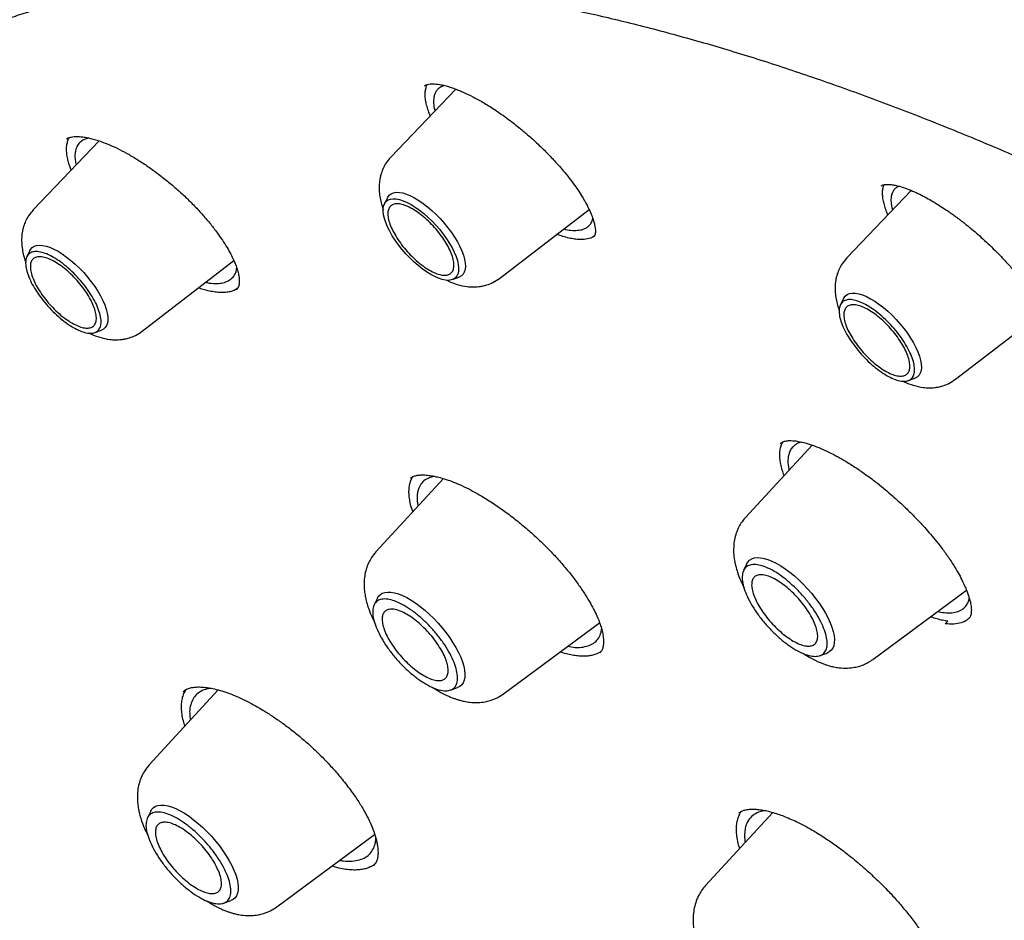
# Model space of a CAD drawing. Header units: millimetres. Extents: x 8 to 771, y 12 to 1627.
# Tile 27 of 93: x 541 to 557, y 636 to 650. Entities that reach past the tile are written whole.
import ezdxf

# ---------------------------------------------------------------- set-up
doc = ezdxf.new("R2010")
doc.units = ezdxf.units.MM

msp = doc.modelspace()

# ---------------------------------------------------------------- linework, layer by layer
at = {"color": 7, "linetype": 'Continuous', "lineweight": 30}
for p, q in [((547.582, 648.756), (547.587, 648.759)), ((548.067, 648.707), (547.059, 647.653)), ((542.03, 647.934), (542.055, 647.949)), ((542.375, 647.948), (542.315, 647.931)), ((542.535, 647.903), (541.512, 646.833)), ((555.133, 647.135), (554.132, 646.088)), ((547.007, 647.023), (546.96, 646.927)), ((548.746, 645.772), (550.135, 646.839)), ((541.46, 646.203), (541.413, 646.107)), ((543.2, 644.952), (544.624, 646.047)), ((548.015, 645.752), (548.115, 645.788)), ((544.685, 645.621), (544.629, 645.585)), ((554.08, 645.458), (554.033, 645.362)), ((555.82, 644.208), (557.168, 645.244)), ((542.467, 644.932), (542.568, 644.969)), ((555.087, 644.187), (555.188, 644.224)), ((553.103, 643.211), (553.115, 643.223)), ((553.593, 643.187), (552.561, 642.065)), ((547.874, 642.667), (546.828, 641.531)), ((547.363, 642.676), (547.401, 642.699)), ((547.735, 642.703), (547.654, 642.681)), ((552.583, 641.349), (552.532, 641.244)), ((554.537, 639.863), (555.99, 640.935)), ((546.851, 640.815), (546.799, 640.71)), ((555.545, 640.607), (555.617, 640.592)), ((548.805, 639.329), (550.298, 640.431)), ((555.7, 640.455), (555.658, 640.417)), ((550.317, 639.982), (550.253, 639.948)), ((553.718, 639.922), (553.828, 639.962)), ((543.857, 639.35), (543.886, 639.397)), ((547.986, 639.388), (548.095, 639.428)), ((544.382, 639.39), (543.311, 638.227)), ((543.842, 639.366), (543.85, 639.371)), ((543.334, 637.511), (543.282, 637.406)), ((552.984, 637.489), (551.943, 636.358)), ((552.46, 637.483), (552.514, 637.515)), ((552.865, 637.519), (552.764, 637.494)), ((545.288, 636.025), (546.808, 637.147)), ((546.791, 636.67), (546.789, 636.668)), ((546.831, 636.718), (546.792, 636.667)), ((544.469, 636.084), (544.578, 636.124))]:
    msp.add_line(p, q, dxfattribs=at)
at = {"color": 7, "linetype": 'Continuous', "lineweight": 30, "flags": 128}
for points in [[(547.007, 647.023), (547.012, 647.032), (547.035, 647.062), (547.064, 647.085), (547.101, 647.1), (547.143, 647.106), (547.191, 647.105), (547.244, 647.096), (547.301, 647.078), (547.362, 647.053), (547.426, 647.021), (547.492, 646.981), (547.559, 646.935), (547.627, 646.883), (547.694, 646.826), (547.761, 646.764), (547.825, 646.698), (547.887, 646.629), (547.945, 646.557), (547.999, 646.484), (548.048, 646.411), (548.092, 646.338), (548.13, 646.267), (548.161, 646.197), (548.186, 646.131), (548.203, 646.068), (548.213, 646.01), (548.216, 645.957), (548.211, 645.91), (548.199, 645.869), (548.18, 645.835), (548.153, 645.809), (548.12, 645.79), (548.115, 645.788)], [(547.677, 645.832), (547.612, 645.872), (547.547, 645.918), (547.481, 645.97), (547.416, 646.027), (547.352, 646.089), (547.291, 646.154), (547.232, 646.222), (547.177, 646.291), (547.127, 646.362), (547.081, 646.433), (547.041, 646.503), (547.008, 646.572), (546.98, 646.638), (546.96, 646.701), (546.946, 646.759), (546.94, 646.813), (546.942, 646.861), (546.95, 646.904), (546.966, 646.939), (546.989, 646.967), (547.019, 646.988), (547.055, 647.002), (547.096, 647.007), (547.144, 647.004), (547.196, 646.994), (547.252, 646.975), (547.312, 646.949), (547.374, 646.916), (547.439, 646.876), (547.504, 646.83), (547.57, 646.778), (547.635, 646.721), (547.698, 646.659), (547.76, 646.594), (547.819, 646.527), (547.873, 646.457), (547.924, 646.386), (547.97, 646.315), (548.009, 646.245), (548.043, 646.176), (548.071, 646.11), (548.091, 646.048), (548.104, 645.989), (548.111, 645.935), (548.109, 645.887), (548.101, 645.845), (548.085, 645.809), (548.062, 645.781), (548.032, 645.76), (547.996, 645.747), (547.954, 645.741), (547.907, 645.744), (547.855, 645.754), (547.799, 645.773), (547.739, 645.799), (547.677, 645.832)], [(541.46, 646.203), (541.47, 646.221), (541.495, 646.249), (541.526, 646.27), (541.564, 646.282), (541.608, 646.287), (541.657, 646.284), (541.711, 646.272), (541.769, 646.253), (541.831, 646.226), (541.896, 646.192)], [(541.896, 646.192), (541.962, 646.15), (542.029, 646.103), (542.097, 646.049), (542.164, 645.991), (542.23, 645.928), (542.294, 645.861), (542.355, 645.791), (542.412, 645.719), (542.465, 645.646), (542.513, 645.573), (542.555, 645.501), (542.591, 645.429), (542.621, 645.361), (542.644, 645.295), (542.66, 645.233), (542.668, 645.176), (542.669, 645.125), (542.662, 645.079), (542.648, 645.04), (542.627, 645.008), (542.599, 644.984), (542.568, 644.969)], [(554.08, 645.458), (554.085, 645.468), (554.108, 645.498), (554.138, 645.52), (554.174, 645.535), (554.216, 645.542), (554.264, 645.54), (554.317, 645.531), (554.375, 645.514), (554.436, 645.488), (554.499, 645.456), (554.565, 645.416), (554.632, 645.37), (554.7, 645.318), (554.768, 645.261), (554.834, 645.199), (554.898, 645.133), (554.96, 645.064), (555.018, 644.993), (555.072, 644.92), (555.121, 644.847), (555.165, 644.774), (555.203, 644.702), (555.234, 644.633), (555.259, 644.566), (555.276, 644.503), (555.287, 644.445), (555.289, 644.392), (555.285, 644.345), (555.273, 644.304), (555.253, 644.271), (555.227, 644.244), (555.194, 644.226), (555.188, 644.224)], [(552.583, 641.349), (552.597, 641.373), (552.624, 641.402), (552.657, 641.423), (552.697, 641.437), (552.742, 641.443), (552.793, 641.44), (552.848, 641.43), (552.908, 641.413), (552.972, 641.387), (553.038, 641.355), (553.107, 641.315), (553.177, 641.269), (553.248, 641.216), (553.319, 641.159), (553.389, 641.096), (553.458, 641.029), (553.525, 640.959), (553.589, 640.885), (553.649, 640.81), (553.705, 640.734), (553.756, 640.657), (553.802, 640.58), (553.841, 640.505), (553.875, 640.432), (553.902, 640.361), (553.922, 640.295), (553.935, 640.232), (553.941, 640.174), (553.939, 640.122), (553.931, 640.076), (553.915, 640.037), (553.891, 640.004), (553.861, 639.979), (553.828, 639.962)], [(546.851, 640.815), (546.865, 640.839), (546.891, 640.867), (546.925, 640.889), (546.964, 640.903), (547.01, 640.908), (547.06, 640.906), (547.116, 640.896), (547.176, 640.879), (547.239, 640.853), (547.306, 640.821), (547.374, 640.781), (547.445, 640.735), (547.516, 640.682), (547.587, 640.625), (547.657, 640.562), (547.726, 640.495), (547.792, 640.424), (547.856, 640.351), (547.916, 640.276), (547.972, 640.199), (548.023, 640.122), (548.069, 640.046), (548.109, 639.971), (548.143, 639.898), (548.17, 639.827), (548.19, 639.76), (548.203, 639.698), (548.209, 639.64), (548.207, 639.588), (548.198, 639.542), (548.182, 639.502), (548.159, 639.47), (548.129, 639.445), (548.095, 639.428)], [(543.334, 637.511), (543.348, 637.535), (543.374, 637.563), (543.408, 637.585), (543.447, 637.599), (543.493, 637.604), (543.543, 637.602), (543.599, 637.592), (543.659, 637.575), (543.722, 637.549), (543.789, 637.517), (543.857, 637.477), (543.928, 637.431), (543.999, 637.378), (544.07, 637.321), (544.14, 637.258), (544.209, 637.191), (544.275, 637.12), (544.339, 637.047), (544.399, 636.972), (544.455, 636.895), (544.506, 636.819), (544.552, 636.742), (544.592, 636.667), (544.626, 636.594), (544.653, 636.523), (544.673, 636.456), (544.686, 636.394), (544.692, 636.336), (544.69, 636.284), (544.681, 636.238), (544.665, 636.198), (544.642, 636.166), (544.612, 636.141), (544.578, 636.124)]]:
    msp.add_lwpolyline(points, dxfattribs=at)
at = {"color": 7, "linetype": 'Continuous', "lineweight": 30}
for points, knots in [([(538.516, 648.372), (538.517, 648.373), (538.588, 648.432), (538.735, 648.543), (538.955, 648.703), (539.181, 648.855), (539.414, 649.001), (539.652, 649.14), (539.896, 649.272), (540.145, 649.398), (540.4, 649.516), (540.661, 649.627), (540.927, 649.732), (541.199, 649.829), (541.476, 649.919), (541.758, 650.003), (542.046, 650.079), (542.339, 650.149), (542.637, 650.212), (542.94, 650.267), (543.249, 650.316), (543.562, 650.357), (543.881, 650.392), (544.205, 650.42), (544.533, 650.44), (544.867, 650.454), (545.205, 650.46), (545.548, 650.46), (545.896, 650.453), (546.249, 650.438), (546.606, 650.417), (546.968, 650.388), (547.335, 650.353), (547.706, 650.31), (548.081, 650.261), (548.461, 650.204), (548.845, 650.141), (549.233, 650.07), (549.625, 649.993), (550.022, 649.908), (550.422, 649.817), (550.827, 649.718), (551.235, 649.613), (551.647, 649.501), (552.063, 649.382), (552.483, 649.256), (552.906, 649.123), (553.333, 648.983), (553.763, 648.836), (554.196, 648.683), (554.633, 648.522), (555.073, 648.355), (555.516, 648.182), (555.963, 648.001), (556.412, 647.814), (556.864, 647.62), (557.319, 647.42), (557.776, 647.213), (558.237, 646.999), (558.7, 646.779), (559.165, 646.552), (559.633, 646.319), (560.103, 646.08), (560.576, 645.834), (561.05, 645.582), (561.527, 645.323), (562.005, 645.059), (562.486, 644.788), (562.968, 644.511), (563.453, 644.228), (563.938, 643.938), (564.426, 643.643), (564.915, 643.342), (565.405, 643.035), (565.896, 642.722), (566.389, 642.404), (566.883, 642.079), (567.378, 641.749), (567.874, 641.414), (568.371, 641.072), (568.868, 640.726), (569.367, 640.373), (569.866, 640.016), (570.365, 639.653), (570.865, 639.285), (571.365, 638.911), (571.866, 638.533), (572.366, 638.149), (572.867, 637.76), (573.368, 637.367), (573.869, 636.969), (574.369, 636.565), (574.87, 636.157), (575.369, 635.745), (575.869, 635.328), (576.368, 634.906), (576.866, 634.48), (577.364, 634.049), (577.861, 633.615), (578.357, 633.176), (578.852, 632.732), (579.346, 632.285), (579.839, 631.834), (580.33, 631.379), (580.821, 630.92), (581.31, 630.457), (581.797, 629.991), (582.283, 629.521), (582.768, 629.048), (583.25, 628.571), (583.731, 628.091), (584.21, 627.607), (584.687, 627.12), (585.162, 626.631), (585.634, 626.138), (586.105, 625.642), (586.573, 625.144), (587.039, 624.643), (587.502, 624.139), (587.963, 623.632), (588.421, 623.123), (588.877, 622.612), (589.329, 622.098), (589.779, 621.583), (590.226, 621.065), (590.67, 620.545), (591.111, 620.023), (591.548, 619.499), (591.983, 618.973), (592.414, 618.446), (592.841, 617.917), (593.265, 617.387), (593.686, 616.855), (594.103, 616.322), (594.516, 615.788), (594.926, 615.252), (595.331, 614.716), (595.733, 614.178), (596.131, 613.64), (596.525, 613.101), (596.914, 612.562), (597.3, 612.022), (597.681, 611.481), (598.058, 610.94), (598.43, 610.399), (598.798, 609.857), (599.162, 609.316), (599.521, 608.774), (599.875, 608.233), (600.225, 607.692), (600.57, 607.151), (600.91, 606.61), (601.245, 606.07), (601.575, 605.531), (601.901, 604.992), (602.221, 604.454), (602.536, 603.917), (602.846, 603.381), (603.151, 602.845), (603.45, 602.311), (603.745, 601.778), (604.033, 601.247), (604.317, 600.717), (604.595, 600.188), (604.867, 599.661), (605.134, 599.136), (605.396, 598.613), (605.651, 598.091), (605.901, 597.571), (606.145, 597.054), (606.384, 596.538), (606.617, 596.025), (606.843, 595.514), (607.064, 595.006), (607.279, 594.5), (607.488, 593.997), (607.691, 593.496), (607.888, 592.999), (608.079, 592.504), (608.264, 592.012), (608.443, 591.523), (608.615, 591.037), (608.781, 590.554), (608.942, 590.075), (609.095, 589.599), (609.243, 589.127), (609.384, 588.658), (609.519, 588.193), (609.648, 587.731), (609.77, 587.274), (609.886, 586.82), (609.996, 586.37), (610.099, 585.924), (610.195, 585.483), (610.286, 585.045), (610.37, 584.612), (610.447, 584.183), (610.518, 583.759), (610.582, 583.339), (610.64, 582.923), (610.692, 582.513), (610.737, 582.107), (610.775, 581.706), (610.807, 581.309), (610.832, 580.918), (610.851, 580.532), (610.864, 580.15), (610.87, 579.774), (610.869, 579.403), (610.862, 579.037), (610.849, 578.677), (610.829, 578.322), (610.803, 577.972), (610.77, 577.628), (610.73, 577.29), (610.685, 576.956), (610.632, 576.629), (610.574, 576.307), (610.509, 575.991), (610.438, 575.681), (610.36, 575.377), (610.276, 575.078), (610.185, 574.785), (610.088, 574.499), (609.985, 574.218), (609.876, 573.943), (609.76, 573.674), (609.638, 573.412), (609.509, 573.155), (609.374, 572.905), (609.233, 572.661), (609.086, 572.423), (608.932, 572.191), (608.773, 571.966), (608.606, 571.747), (608.434, 571.535), (608.256, 571.329), (608.092, 571.151), (607.985, 571.044), (607.942, 571.001)], [0, 0, 0, 0, 0.000092, 0.004396, 0.008698, 0.012999, 0.017298, 0.021594, 0.025887, 0.030177, 0.034463, 0.038745, 0.043024, 0.047298, 0.051569, 0.055836, 0.060099, 0.064358, 0.068614, 0.072867, 0.077117, 0.081364, 0.085609, 0.089851, 0.094091, 0.09833, 0.102566, 0.106802, 0.111036, 0.115269, 0.119501, 0.123733, 0.127963, 0.132194, 0.136423, 0.140653, 0.144882, 0.149111, 0.153341, 0.15757, 0.161799, 0.166028, 0.170257, 0.174487, 0.178716, 0.182946, 0.187177, 0.191407, 0.195638, 0.199869, 0.2041, 0.208331, 0.212563, 0.216796, 0.221028, 0.225261, 0.229494, 0.233727, 0.237961, 0.242195, 0.24643, 0.250664, 0.254899, 0.259135, 0.26337, 0.267606, 0.271842, 0.276078, 0.280315, 0.284552, 0.288789, 0.293026, 0.297264, 0.301501, 0.305739, 0.309977, 0.314216, 0.318454, 0.322693, 0.326932, 0.331171, 0.33541, 0.33965, 0.343889, 0.348129, 0.352369, 0.356609, 0.360849, 0.365089, 0.36933, 0.37357, 0.377811, 0.382052, 0.386292, 0.390533, 0.394774, 0.399016, 0.403257, 0.407498, 0.41174, 0.415981, 0.420223, 0.424464, 0.428706, 0.432948, 0.437189, 0.441431, 0.445673, 0.449915, 0.454157, 0.458399, 0.462641, 0.466883, 0.471125, 0.475367, 0.479609, 0.483852, 0.488094, 0.492336, 0.496578, 0.50082, 0.505062, 0.509305, 0.513547, 0.517789, 0.522031, 0.526273, 0.530515, 0.534758, 0.539, 0.543242, 0.547484, 0.551726, 0.555968, 0.56021, 0.564451, 0.568693, 0.572935, 0.577177, 0.581418, 0.58566, 0.589902, 0.594143, 0.598384, 0.602626, 0.606867, 0.611108, 0.615349, 0.61959, 0.623831, 0.628071, 0.632312, 0.636552, 0.640793, 0.645033, 0.649273, 0.653513, 0.657753, 0.661993, 0.666232, 0.670472, 0.674711, 0.67895, 0.683189, 0.687427, 0.691666, 0.695904, 0.700142, 0.70438, 0.708618, 0.712855, 0.717093, 0.72133, 0.725567, 0.729803, 0.734039, 0.738275, 0.742511, 0.746746, 0.750982, 0.755217, 0.759451, 0.763685, 0.767919, 0.772153, 0.776386, 0.78062, 0.784852, 0.789085, 0.793317, 0.797548, 0.80178, 0.806011, 0.810242, 0.814472, 0.818703, 0.822933, 0.827162, 0.831392, 0.835621, 0.83985, 0.844079, 0.848307, 0.852536, 0.856765, 0.860994, 0.865222, 0.869451, 0.87368, 0.87791, 0.88214, 0.88637, 0.890602, 0.894834, 0.899067, 0.903301, 0.907536, 0.911773, 0.916012, 0.920253, 0.924495, 0.928741, 0.932988, 0.937239, 0.941493, 0.94575, 0.95001, 0.954274, 0.958542, 0.962814, 0.967089, 0.971369, 0.975653, 0.97994, 0.984231, 0.988525, 0.992822, 0.997121, 1, 1, 1, 1]), ([(547.581, 648.756), (547.585, 648.76), (547.595, 648.768), (547.623, 648.779), (547.666, 648.789), (547.713, 648.788), (547.738, 648.787)], [0, 0, 0, 0, 0.19735, 0.429068, 0.696132, 1, 1, 1, 1]), ([(547.671, 648.293), (547.664, 648.311), (547.643, 648.361), (547.619, 648.436), (547.599, 648.518), (547.59, 648.595), (547.591, 648.665), (547.604, 648.726), (547.616, 648.764), (547.626, 648.778), (547.626, 648.779)], [0, 0, 0, 0, 0.087546, 0.239961, 0.390206, 0.541567, 0.696473, 0.852594, 0.998653, 1, 1, 1, 1]), ([(547.894, 648.762), (547.882, 648.759), (547.841, 648.749), (547.799, 648.718), (547.762, 648.676), (547.74, 648.633), (547.727, 648.585), (547.721, 648.535), (547.723, 648.471), (547.729, 648.417), (547.743, 648.375), (547.745, 648.37)], [0, 0, 0, 0, 0.077879, 0.264577, 0.378265, 0.493183, 0.609344, 0.711159, 0.806992, 0.977231, 1, 1, 1, 1]), ([(547.738, 648.787), (547.763, 648.785), (547.812, 648.78), (547.893, 648.763), (547.972, 648.74), (548.048, 648.714), (548.12, 648.686), (548.212, 648.647), (548.333, 648.589), (548.492, 648.501), (548.643, 648.408), (548.776, 648.317), (548.882, 648.241), (548.976, 648.169), (549.055, 648.105), (549.122, 648.049), (549.187, 647.993), (549.26, 647.929), (549.341, 647.855), (549.42, 647.779), (549.488, 647.71), (549.553, 647.643), (549.621, 647.57), (549.699, 647.483), (549.785, 647.38), (549.869, 647.272), (549.947, 647.163), (550.013, 647.062), (550.077, 646.955), (550.132, 646.849), (550.176, 646.748), (550.205, 646.667), (550.221, 646.604), (550.229, 646.557), (550.232, 646.527), (550.233, 646.508), (550.232, 646.497), (550.232, 646.487), (550.231, 646.479), (550.23, 646.471), (550.229, 646.462), (550.227, 646.451), (550.223, 646.439), (550.217, 646.427), (550.209, 646.419), (550.205, 646.415)], [0, 0, 0, 0, 0.031809, 0.06094, 0.087412, 0.111221, 0.13235, 0.151085, 0.189568, 0.230976, 0.275355, 0.303439, 0.330501, 0.354061, 0.374111, 0.390645, 0.405398, 0.424327, 0.44762, 0.469753, 0.488679, 0.505377, 0.525381, 0.549542, 0.577836, 0.610234, 0.64033, 0.6704, 0.698574, 0.737257, 0.771656, 0.801792, 0.827713, 0.849683, 0.868656, 0.877095, 0.884844, 0.891906, 0.898792, 0.906648, 0.918142, 0.933247, 0.951936, 0.974189, 1, 1, 1, 1]), ([(542.101, 647.449), (542.093, 647.469), (542.072, 647.522), (542.049, 647.602), (542.033, 647.686), (542.027, 647.762), (542.03, 647.831), (542.044, 647.893), (542.059, 647.934), (542.071, 647.953), (542.073, 647.955)], [0, 0, 0, 0, 0.095744, 0.247052, 0.399546, 0.542213, 0.686097, 0.830968, 0.97813, 1, 1, 1, 1]), ([(542.055, 647.949), (542.069, 647.954), (542.095, 647.964), (542.143, 647.971), (542.199, 647.972), (542.262, 647.968), (542.332, 647.958), (542.404, 647.943), (542.484, 647.921), (542.578, 647.89), (542.689, 647.847), (542.817, 647.788), (542.961, 647.713), (543.116, 647.622), (543.276, 647.518), (543.435, 647.404), (543.593, 647.281), (543.746, 647.151), (543.893, 647.016), (544.032, 646.876), (544.162, 646.735), (544.279, 646.595), (544.38, 646.461), (544.465, 646.336), (544.534, 646.225), (544.588, 646.126), (544.628, 646.041), (544.659, 645.964), (544.683, 645.893), (544.7, 645.823), (544.708, 645.765), (544.709, 645.72), (544.707, 645.692), (544.704, 645.675), (544.702, 645.664), (544.7, 645.653), (544.696, 645.641), (544.689, 645.627), (544.68, 645.612), (544.671, 645.603), (544.665, 645.598)], [0, 0, 0, 0, 0.030418, 0.056254, 0.077495, 0.104315, 0.127439, 0.147772, 0.17023, 0.195531, 0.223701, 0.254778, 0.288764, 0.324785, 0.360894, 0.396996, 0.433061, 0.469054, 0.504954, 0.540758, 0.576477, 0.612116, 0.646537, 0.678604, 0.708288, 0.735578, 0.760479, 0.783011, 0.805956, 0.832476, 0.862528, 0.882393, 0.898718, 0.91152, 0.918286, 0.928271, 0.941466, 0.957839, 0.977357, 1, 1, 1, 1]), ([(542.315, 647.931), (542.291, 647.919), (542.244, 647.894), (542.196, 647.834), (542.167, 647.765), (542.157, 647.689), (542.159, 647.613), (542.171, 647.556), (542.177, 647.528)], [0, 0, 0, 0, 0.184077, 0.371828, 0.563315, 0.709466, 0.857782, 1, 1, 1, 1]), ([(547.059, 647.653), (547.033, 647.623), (546.987, 647.569), (546.941, 647.483), (546.913, 647.411), (546.897, 647.353), (546.887, 647.302), (546.881, 647.256), (546.878, 647.211), (546.877, 647.148), (546.883, 647.066), (546.902, 646.969), (546.923, 646.892), (546.939, 646.849), (546.943, 646.837)], [0, 0, 0, 0, 0.131959, 0.24114, 0.327692, 0.392825, 0.450068, 0.504498, 0.556204, 0.605334, 0.727604, 0.841593, 0.956725, 1, 1, 1, 1]), ([(554.668, 647.208), (554.672, 647.211), (554.68, 647.216), (554.693, 647.221), (554.706, 647.224), (554.716, 647.225), (554.728, 647.227), (554.744, 647.228), (554.771, 647.229), (554.811, 647.227), (554.867, 647.22), (554.942, 647.203), (555.006, 647.183), (555.04, 647.172)], [0, 0, 0, 0, 0.128842, 0.23116, 0.306345, 0.353847, 0.384219, 0.427405, 0.498594, 0.591133, 0.705295, 0.841419, 1, 1, 1, 1]), ([(554.771, 646.756), (554.764, 646.773), (554.744, 646.82), (554.72, 646.892), (554.699, 646.972), (554.688, 647.046), (554.686, 647.114), (554.693, 647.175), (554.706, 647.208), (554.712, 647.225)], [0, 0, 0, 0, 0.083809, 0.23454, 0.387322, 0.541146, 0.697125, 0.85074, 1, 1, 1, 1]), ([(554.948, 647.2), (554.933, 647.194), (554.9, 647.18), (554.865, 647.146), (554.836, 647.1), (554.817, 647.039), (554.817, 646.952), (554.826, 646.88), (554.842, 646.835), (554.843, 646.831)], [0, 0, 0, 0, 0.125624, 0.278027, 0.409257, 0.581274, 0.772112, 0.981836, 1, 1, 1, 1]), ([(555.04, 647.172), (555.077, 647.157), (555.149, 647.13), (555.261, 647.078), (555.366, 647.023), (555.472, 646.962), (555.575, 646.899), (555.673, 646.835), (555.75, 646.781), (555.808, 646.739), (555.852, 646.707), (555.893, 646.676), (555.94, 646.64), (555.996, 646.596), (556.065, 646.54), (556.149, 646.469), (556.247, 646.382), (556.353, 646.284), (556.455, 646.184), (556.545, 646.09), (556.621, 646.009), (556.681, 645.941), (556.728, 645.887), (556.764, 645.844), (556.797, 645.804), (556.834, 645.759), (556.88, 645.7), (556.933, 645.628), (556.992, 645.545), (557.061, 645.44), (557.129, 645.325), (557.185, 645.213), (557.223, 645.122), (557.248, 645.047), (557.265, 644.983), (557.273, 644.93), (557.275, 644.891), (557.273, 644.864), (557.27, 644.845), (557.264, 644.838), (557.261, 644.834)], [0, 0, 0, 0, 0.038452, 0.073595, 0.105493, 0.134171, 0.167409, 0.194932, 0.216725, 0.232769, 0.24329, 0.253884, 0.266909, 0.282369, 0.300271, 0.324989, 0.353197, 0.384893, 0.417237, 0.445609, 0.469942, 0.490229, 0.506469, 0.51866, 0.528626, 0.542327, 0.560216, 0.582277, 0.608485, 0.63769, 0.682888, 0.722868, 0.757652, 0.788714, 0.820744, 0.854031, 0.882138, 0.91589, 0.95512, 1, 1, 1, 1]), ([(541.512, 646.833), (541.487, 646.803), (541.44, 646.749), (541.394, 646.664), (541.366, 646.592), (541.35, 646.533), (541.34, 646.483), (541.334, 646.436), (541.331, 646.391), (541.331, 646.328), (541.337, 646.247), (541.355, 646.149), (541.376, 646.072), (541.392, 646.029), (541.396, 646.018)], [0, 0, 0, 0, 0.132073, 0.241348, 0.327974, 0.393162, 0.450456, 0.504932, 0.556683, 0.605854, 0.72823, 0.842317, 0.957548, 1, 1, 1, 1]), ([(549.881, 646.516), (549.914, 646.516), (549.981, 646.515), (550.063, 646.537), (550.124, 646.574), (550.164, 646.624), (550.186, 646.665), (550.19, 646.695), (550.191, 646.702)], [0, 0, 0, 0, 0.199301, 0.404976, 0.617039, 0.780338, 0.947239, 1, 1, 1, 1]), ([(549.972, 646.375), (549.944, 646.377), (549.89, 646.382), (549.8, 646.401), (549.715, 646.425), (549.659, 646.446), (549.635, 646.455)], [0, 0, 0, 0, 0.272109, 0.546288, 0.810323, 1, 1, 1, 1]), ([(549.743, 646.538), (549.751, 646.536), (549.802, 646.522), (549.845, 646.519), (549.881, 646.516)], [0, 0, 0, 0, 0.158852, 1, 1, 1, 1]), ([(550.215, 646.427), (550.204, 646.419), (550.168, 646.397), (550.09, 646.374), (550.011, 646.375), (549.972, 646.375)], [0, 0, 0, 0, 0.188929, 0.591695, 1, 1, 1, 1]), ([(554.132, 646.088), (554.107, 646.058), (554.06, 646.004), (554.014, 645.919), (553.986, 645.847), (553.97, 645.788), (553.96, 645.738), (553.954, 645.691), (553.951, 645.646), (553.951, 645.583), (553.957, 645.502), (553.975, 645.404), (553.996, 645.327), (554.012, 645.285), (554.016, 645.273)], [0, 0, 0, 0, 0.132073, 0.241348, 0.327974, 0.393162, 0.450456, 0.504932, 0.556683, 0.605854, 0.72823, 0.842317, 0.957548, 1, 1, 1, 1]), ([(544.517, 645.723), (544.541, 645.736), (544.589, 645.762), (544.637, 645.823), (544.663, 645.881), (544.667, 645.923), (544.668, 645.934)], [0, 0, 0, 0, 0.291708, 0.589425, 0.893171, 1, 1, 1, 1]), ([(544.187, 645.711), (544.195, 645.709), (544.247, 645.697), (544.332, 645.691), (544.436, 645.695), (544.49, 645.714), (544.517, 645.723)], [0, 0, 0, 0, 0.058864, 0.378928, 0.692633, 1, 1, 1, 1]), ([(547.928, 645.743), (547.935, 645.739), (547.987, 645.711), (548.093, 645.674), (548.22, 645.645), (548.332, 645.637), (548.41, 645.641), (548.483, 645.652), (548.558, 645.671), (548.651, 645.707), (548.713, 645.749), (548.746, 645.772)], [0, 0, 0, 0, 0.028229, 0.204821, 0.391969, 0.491906, 0.598704, 0.661005, 0.747874, 0.860797, 1, 1, 1, 1]), ([(544.629, 645.585), (544.609, 645.578), (544.568, 645.563), (544.497, 645.552), (544.42, 645.55), (544.336, 645.558), (544.244, 645.574), (544.157, 645.596), (544.098, 645.616), (544.074, 645.624)], [0, 0, 0, 0, 0.150683, 0.302511, 0.448723, 0.595959, 0.74477, 0.895737, 1, 1, 1, 1]), ([(542.378, 644.925), (542.387, 644.921), (542.44, 644.892), (542.546, 644.855), (542.674, 644.825), (542.786, 644.817), (542.863, 644.821), (542.937, 644.832), (543.012, 644.851), (543.105, 644.888), (543.166, 644.929), (543.2, 644.952)], [0, 0, 0, 0, 0.031841, 0.207777, 0.394229, 0.493794, 0.600196, 0.662266, 0.748811, 0.861314, 1, 1, 1, 1]), ([(554.998, 644.18), (555.007, 644.176), (555.06, 644.147), (555.167, 644.11), (555.294, 644.08), (555.406, 644.072), (555.483, 644.076), (555.557, 644.087), (555.632, 644.106), (555.725, 644.143), (555.786, 644.185), (555.82, 644.208)], [0, 0, 0, 0, 0.031841, 0.207777, 0.394229, 0.493794, 0.600196, 0.662266, 0.748811, 0.861314, 1, 1, 1, 1]), ([(553.159, 642.715), (553.15, 642.743), (553.128, 642.805), (553.106, 642.894), (553.093, 642.985), (553.091, 643.068), (553.101, 643.142), (553.119, 643.199), (553.136, 643.227), (553.143, 643.237)], [0, 0, 0, 0, 0.123436, 0.278339, 0.434362, 0.59402, 0.754965, 0.905498, 1, 1, 1, 1]), ([(553.099, 643.213), (553.109, 643.22), (553.129, 643.235), (553.178, 643.25), (553.245, 643.259), (553.31, 643.253), (553.343, 643.25)], [0, 0, 0, 0, 0.227055, 0.469033, 0.72644, 1, 1, 1, 1]), ([(553.432, 643.232), (553.428, 643.231), (553.389, 643.226), (553.34, 643.198), (553.284, 643.15), (553.248, 643.094), (553.226, 643.03), (553.217, 642.951), (553.219, 642.877), (553.233, 642.818), (553.237, 642.8)], [0, 0, 0, 0, 0.021314, 0.207839, 0.349884, 0.493761, 0.63471, 0.75375, 0.924057, 1, 1, 1, 1]), ([(553.343, 643.25), (553.384, 643.243), (553.463, 643.229), (553.595, 643.188), (553.728, 643.136), (553.861, 643.075), (553.993, 643.006), (554.138, 642.922), (554.295, 642.823), (554.458, 642.709), (554.602, 642.6), (554.727, 642.498), (554.835, 642.406), (554.927, 642.324), (555.008, 642.249), (555.084, 642.176), (555.161, 642.1), (555.24, 642.017), (555.323, 641.928), (555.412, 641.828), (555.508, 641.714), (555.609, 641.586), (555.711, 641.445), (555.801, 641.307), (555.874, 641.181), (555.928, 641.077), (555.969, 640.988), (555.999, 640.914), (556.019, 640.857), (556.032, 640.814), (556.042, 640.78), (556.05, 640.746), (556.057, 640.708), (556.063, 640.667), (556.065, 640.629), (556.064, 640.599), (556.062, 640.579), (556.059, 640.563), (556.056, 640.549), (556.05, 640.532), (556.041, 640.513), (556.03, 640.501), (556.023, 640.495)], [0, 0, 0, 0, 0.040388, 0.078671, 0.114933, 0.149212, 0.181523, 0.21187, 0.253692, 0.291081, 0.323888, 0.352609, 0.377862, 0.399648, 0.417996, 0.435994, 0.455545, 0.475943, 0.497269, 0.521591, 0.549497, 0.580956, 0.615963, 0.654543, 0.686484, 0.715261, 0.740659, 0.762682, 0.781341, 0.794336, 0.805036, 0.81671, 0.831822, 0.850317, 0.871097, 0.886639, 0.899589, 0.910012, 0.923145, 0.942544, 0.968169, 1, 1, 1, 1]), ([(547.4, 642.153), (547.396, 642.164), (547.378, 642.213), (547.359, 642.291), (547.343, 642.385), (547.339, 642.471), (547.345, 642.55), (547.362, 642.621), (547.383, 642.671), (547.401, 642.695), (547.405, 642.7)], [0, 0, 0, 0, 0.049129, 0.205456, 0.351669, 0.499143, 0.647634, 0.798481, 0.950022, 1, 1, 1, 1]), ([(547.401, 642.699), (547.418, 642.705), (547.45, 642.716), (547.508, 642.723), (547.573, 642.725), (547.645, 642.719), (547.725, 642.706), (547.806, 642.688), (547.897, 642.662), (548.003, 642.625), (548.128, 642.574), (548.271, 642.506), (548.432, 642.418), (548.605, 642.312), (548.784, 642.191), (548.961, 642.059), (549.136, 641.918), (549.306, 641.768), (549.468, 641.612), (549.622, 641.453), (549.764, 641.29), (549.893, 641.129), (550.004, 640.975), (550.097, 640.833), (550.172, 640.704), (550.231, 640.591), (550.275, 640.493), (550.309, 640.405), (550.334, 640.322), (550.352, 640.241), (550.359, 640.172), (550.359, 640.119), (550.356, 640.085), (550.352, 640.064), (550.349, 640.049), (550.345, 640.036), (550.34, 640.02), (550.331, 640.002), (550.319, 639.982), (550.306, 639.97), (550.299, 639.964)], [0, 0, 0, 0, 0.030538, 0.05645, 0.077743, 0.104614, 0.127782, 0.148149, 0.170636, 0.195982, 0.224224, 0.255417, 0.289546, 0.325691, 0.361888, 0.398044, 0.434131, 0.47012, 0.505991, 0.541753, 0.577469, 0.613142, 0.647628, 0.679768, 0.709526, 0.736885, 0.761849, 0.784436, 0.80743, 0.833999, 0.864106, 0.884071, 0.900497, 0.913383, 0.920083, 0.929893, 0.942818, 0.958828, 0.977895, 1, 1, 1, 1]), ([(547.654, 642.681), (547.625, 642.666), (547.567, 642.636), (547.509, 642.563), (547.478, 642.484), (547.467, 642.404), (547.467, 642.333), (547.472, 642.277), (547.479, 642.245), (547.48, 642.239)], [0, 0, 0, 0, 0.201787, 0.4051669, 0.607839, 0.7308515, 0.8555575, 0.9754393, 1, 1, 1, 1]), ([(552.561, 642.065), (552.536, 642.036), (552.493, 641.984), (552.451, 641.907), (552.425, 641.846), (552.403, 641.778), (552.383, 641.69), (552.374, 641.579), (552.379, 641.474), (552.393, 641.381), (552.411, 641.301), (552.439, 641.202), (552.481, 641.09), (552.521, 641.008), (552.539, 640.971)], [0, 0, 0, 0, 0.095756, 0.16904, 0.220103, 0.261572, 0.352718, 0.455177, 0.559721, 0.630215, 0.696808, 0.781408, 0.902187, 1, 1, 1, 1]), ([(546.828, 641.531), (546.804, 641.502), (546.761, 641.45), (546.719, 641.373), (546.693, 641.312), (546.67, 641.244), (546.65, 641.156), (546.642, 641.044), (546.647, 640.939), (546.661, 640.847), (546.678, 640.766), (546.707, 640.668), (546.748, 640.555), (546.789, 640.474), (546.807, 640.437)], [0, 0, 0, 0, 0.095756, 0.16904, 0.220103, 0.261572, 0.352718, 0.455177, 0.559721, 0.630215, 0.696808, 0.781408, 0.902187, 1, 1, 1, 1]), ([(555.617, 640.592), (555.658, 640.588), (555.739, 640.581), (555.84, 640.597), (555.917, 640.63), (555.973, 640.676), (556.009, 640.732), (556.029, 640.777), (556.033, 640.808), (556.033, 640.811)], [0, 0, 0, 0, 0.179702, 0.36225, 0.547643, 0.688599, 0.832187, 0.982435, 1, 1, 1, 1]), ([(555.7, 640.455), (555.674, 640.459), (555.62, 640.468), (555.533, 640.49), (555.47, 640.509), (555.435, 640.522), (555.432, 640.523)], [0, 0, 0, 0, 0.321121, 0.643912, 0.96587, 1, 1, 1, 1]), ([(556.021, 640.498), (556.013, 640.489), (555.984, 640.458), (555.908, 640.427), (555.797, 640.406), (555.705, 640.413), (555.658, 640.417)], [0, 0, 0, 0, 0.110198, 0.407458, 0.704196, 1, 1, 1, 1]), ([(550.146, 640.082), (550.174, 640.096), (550.23, 640.125), (550.287, 640.195), (550.32, 640.267), (550.326, 640.321), (550.328, 640.338)], [0, 0, 0, 0, 0.280476, 0.56671, 0.858703, 1, 1, 1, 1]), ([(549.803, 640.066), (549.843, 640.059), (549.931, 640.045), (550.047, 640.051), (550.113, 640.072), (550.146, 640.082)], [0, 0, 0, 0, 0.297302, 0.652269, 1, 1, 1, 1]), ([(550.253, 639.948), (550.234, 639.941), (550.196, 639.927), (550.131, 639.915), (550.059, 639.911), (549.981, 639.914), (549.897, 639.924), (549.803, 639.944), (549.732, 639.962), (549.69, 639.977), (549.685, 639.979)], [0, 0, 0, 0, 0.135791, 0.272287, 0.408431, 0.545632, 0.683541, 0.822529, 0.981306, 1, 1, 1, 1]), ([(553.453, 639.956), (553.481, 639.938), (553.549, 639.894), (553.639, 639.849), (553.717, 639.814), (553.77, 639.793), (553.818, 639.777), (553.869, 639.762), (553.936, 639.745), (554.029, 639.73), (554.137, 639.726), (554.23, 639.736), (554.294, 639.749), (554.339, 639.762), (554.395, 639.782), (554.465, 639.814), (554.512, 639.845), (554.537, 639.863)], [0, 0, 0, 0, 0.079876, 0.196643, 0.25294, 0.303299, 0.347342, 0.388435, 0.446808, 0.525235, 0.639537, 0.736677, 0.770774, 0.806877, 0.856741, 0.921084, 1, 1, 1, 1]), ([(543.839, 639.367), (543.85, 639.375), (543.87, 639.391), (543.903, 639.407), (543.935, 639.417), (543.963, 639.425), (544.004, 639.432), (544.065, 639.437), (544.157, 639.434), (544.263, 639.42), (544.378, 639.393), (544.496, 639.357), (544.628, 639.307), (544.775, 639.241), (544.942, 639.155), (545.104, 639.06), (545.261, 638.959), (545.41, 638.854), (545.565, 638.735), (545.723, 638.604), (545.881, 638.46), (546.035, 638.308), (546.177, 638.155), (546.315, 637.993), (546.445, 637.825), (546.561, 637.657), (546.652, 637.505), (546.726, 637.363), (546.785, 637.224), (546.822, 637.112), (546.843, 637.023), (546.855, 636.956), (546.861, 636.89), (546.86, 636.826), (546.851, 636.767), (546.838, 636.735), (546.831, 636.718)], [0, 0, 0, 0, 0.026451, 0.048827, 0.067127, 0.08132, 0.092371, 0.121076, 0.152031, 0.182604, 0.212136, 0.240567, 0.267847, 0.302417, 0.336562, 0.373141, 0.402194, 0.432613, 0.464388, 0.497536, 0.532112, 0.567763, 0.602112, 0.634679, 0.675251, 0.712534, 0.746533, 0.779009, 0.813917, 0.851376, 0.871051, 0.892374, 0.915984, 0.941827, 0.969845, 1, 1, 1, 1]), ([(544.271, 639.416), (544.251, 639.413), (544.191, 639.405), (544.109, 639.371), (544.03, 639.312), (543.996, 639.257), (543.98, 639.229)], [0, 0, 0, 0, 0.147299, 0.436004, 0.72021, 1, 1, 1, 1]), ([(547.72, 639.422), (547.748, 639.404), (547.817, 639.36), (547.906, 639.314), (547.984, 639.28), (548.037, 639.259), (548.085, 639.243), (548.137, 639.227), (548.204, 639.211), (548.297, 639.196), (548.405, 639.192), (548.498, 639.201), (548.561, 639.215), (548.607, 639.227), (548.663, 639.247), (548.732, 639.279), (548.779, 639.311), (548.805, 639.329)], [0, 0, 0, 0, 0.079876, 0.196643, 0.25294, 0.303299, 0.347342, 0.388435, 0.446808, 0.525235, 0.639537, 0.736677, 0.770774, 0.806877, 0.856741, 0.921084, 1, 1, 1, 1]), ([(543.864, 638.828), (543.856, 638.856), (543.836, 638.921), (543.819, 639.014), (543.81, 639.109), (543.813, 639.198), (543.827, 639.279), (543.847, 639.326), (543.857, 639.35)], [0, 0, 0, 0, 0.134571, 0.304399, 0.475009, 0.646868, 0.822727, 1, 1, 1, 1]), ([(543.98, 639.229), (543.968, 639.199), (543.944, 639.138), (543.934, 639.033), (543.944, 638.955), (543.949, 638.919)], [0, 0, 0, 0, 0.350975, 0.707814, 1, 1, 1, 1]), ([(543.311, 638.227), (543.287, 638.198), (543.244, 638.146), (543.202, 638.069), (543.176, 638.008), (543.153, 637.94), (543.133, 637.852), (543.125, 637.74), (543.13, 637.635), (543.144, 637.543), (543.161, 637.462), (543.19, 637.364), (543.231, 637.251), (543.272, 637.17), (543.29, 637.133)], [0, 0, 0, 0, 0.095756, 0.16904, 0.220103, 0.261572, 0.352718, 0.455177, 0.559721, 0.630215, 0.696808, 0.781408, 0.902187, 1, 1, 1, 1]), ([(552.47, 636.931), (552.465, 636.949), (552.446, 637.006), (552.43, 637.095), (552.419, 637.195), (552.421, 637.286), (552.433, 637.369), (552.459, 637.441), (552.48, 637.486), (552.495, 637.504), (552.496, 637.505)], [0, 0, 0, 0, 0.070494, 0.232976, 0.384659, 0.537369, 0.691654, 0.848091, 0.99317, 1, 1, 1, 1]), ([(552.514, 637.515), (552.529, 637.521), (552.557, 637.53), (552.602, 637.537), (552.641, 637.54), (552.676, 637.541), (552.718, 637.54), (552.776, 637.535), (552.854, 637.523), (552.943, 637.503), (553.036, 637.475), (553.131, 637.442), (553.227, 637.404), (553.332, 637.357), (553.463, 637.292), (553.62, 637.205), (553.795, 637.095), (553.971, 636.974), (554.159, 636.833), (554.358, 636.669), (554.565, 636.482), (554.746, 636.304), (554.901, 636.137), (555.033, 635.982), (555.159, 635.823), (555.279, 635.659), (555.389, 635.491), (555.476, 635.343), (555.539, 635.221), (555.583, 635.127), (555.618, 635.042), (555.646, 634.965), (555.668, 634.892), (555.684, 634.824), (555.696, 634.756), (555.702, 634.689), (555.701, 634.626), (555.693, 634.568), (555.676, 634.514), (555.653, 634.473), (555.637, 634.458), (555.628, 634.45)], [0, 0, 0, 0, 0.023825, 0.043252, 0.058283, 0.069099, 0.079421, 0.098703, 0.120606, 0.142933, 0.166793, 0.187425, 0.207123, 0.228979, 0.253044, 0.286206, 0.320288, 0.353398, 0.385539, 0.426853, 0.467285, 0.507662, 0.537928, 0.568296, 0.59969, 0.632374, 0.666303, 0.701411, 0.724259, 0.745001, 0.763646, 0.783275, 0.800932, 0.819485, 0.839492, 0.861639, 0.885814, 0.911404, 0.938284, 0.967475, 1, 1, 1, 1]), ([(552.764, 637.494), (552.733, 637.479), (552.669, 637.448), (552.603, 637.371), (552.562, 637.28), (552.546, 637.18), (552.545, 637.097), (552.554, 637.042), (552.556, 637.025)], [0, 0, 0, 0, 0.1995045, 0.4028916, 0.6102059, 0.7683472, 0.9287441, 1, 1, 1, 1]), ([(546.789, 636.929), (546.802, 636.959), (546.823, 637.007), (546.825, 637.068), (546.826, 637.091)], [0, 0, 0, 0, 0.634662, 1, 1, 1, 1]), ([(546.267, 636.748), (546.284, 636.745), (546.353, 636.731), (546.456, 636.733), (546.574, 636.751), (546.668, 636.792), (546.742, 636.85), (546.773, 636.903), (546.789, 636.929)], [0, 0, 0, 0, 0.063964, 0.2617, 0.454178, 0.64139, 0.823331, 1, 1, 1, 1]), ([(546.81, 636.687), (546.806, 636.683), (546.786, 636.667), (546.744, 636.645), (546.684, 636.621), (546.613, 636.605), (546.531, 636.596), (546.437, 636.598), (546.333, 636.61), (546.236, 636.63), (546.17, 636.65), (546.145, 636.657)], [0, 0, 0, 0, 0.0323218, 0.1456075, 0.2600728, 0.3751356, 0.5065798, 0.6389313, 0.7741611, 0.9103944, 1, 1, 1, 1]), ([(551.943, 636.358), (551.921, 636.332), (551.881, 636.285), (551.838, 636.213), (551.809, 636.149), (551.781, 636.074), (551.759, 635.983), (551.748, 635.881), (551.748, 635.788), (551.755, 635.699), (551.771, 635.597), (551.798, 635.487), (551.833, 635.382), (551.868, 635.293), (551.893, 635.235), (551.907, 635.207), (551.908, 635.204)], [0, 0, 0, 0, 0.082909, 0.151195, 0.204942, 0.250892, 0.344739, 0.437614, 0.508676, 0.578377, 0.665413, 0.76266, 0.850852, 0.929919, 0.992313, 1, 1, 1, 1]), ([(544.203, 636.118), (544.231, 636.1), (544.3, 636.056), (544.389, 636.01), (544.467, 635.976), (544.52, 635.955), (544.568, 635.939), (544.62, 635.923), (544.687, 635.907), (544.78, 635.892), (544.888, 635.888), (544.981, 635.897), (545.044, 635.911), (545.09, 635.923), (545.146, 635.943), (545.215, 635.975), (545.262, 636.007), (545.288, 636.025)], [0, 0, 0, 0, 0.079876, 0.196643, 0.25294, 0.303299, 0.347342, 0.388435, 0.446808, 0.525235, 0.639537, 0.736677, 0.770774, 0.806877, 0.856741, 0.921084, 1, 1, 1, 1])]:
    msp.add_open_spline(points, degree=3, knots=knots, dxfattribs=at)
for points in [[(547.658, 645.9), (547.625, 645.92), (547.559, 645.961), (547.458, 646.043), (547.359, 646.137), (547.267, 646.24), (547.185, 646.348), (547.116, 646.457), (547.063, 646.563), (547.027, 646.662), (547.011, 646.749), (547.014, 646.822), (547.037, 646.878), (547.079, 646.915), (547.138, 646.931), (547.212, 646.925), (547.298, 646.898), (547.392, 646.852), (547.492, 646.786), (547.593, 646.705), (547.692, 646.611), (547.784, 646.508), (547.866, 646.4), (547.935, 646.291), (547.988, 646.185), (548.024, 646.086), (548.04, 645.999), (548.037, 645.926), (548.014, 645.87), (547.972, 645.833), (547.913, 645.817), (547.839, 645.823), (547.753, 645.849), (547.69, 645.883), (547.658, 645.9)], [(542.544, 645.228), (542.552, 645.193), (542.568, 645.125), (542.563, 645.042), (542.537, 644.978), (542.489, 644.936), (542.422, 644.918), (542.337, 644.924), (542.239, 644.955), (542.131, 645.009), (542.017, 645.083), (541.902, 645.176), (541.789, 645.283), (541.684, 645.401), (541.59, 645.524), (541.511, 645.649), (541.45, 645.77), (541.409, 645.883), (541.391, 645.983), (541.395, 646.067), (541.421, 646.131), (541.469, 646.173), (541.536, 646.191), (541.62, 646.184), (541.719, 646.154), (541.827, 646.1), (541.941, 646.025), (542.056, 645.933), (542.169, 645.825), (542.274, 645.708), (542.368, 645.584), (542.446, 645.46), (542.508, 645.338), (542.532, 645.264), (542.544, 645.228)], [(542.111, 645.08), (542.078, 645.1), (542.012, 645.141), (541.911, 645.223), (541.813, 645.317), (541.721, 645.42), (541.639, 645.528), (541.57, 645.637), (541.516, 645.743), (541.481, 645.842), (541.464, 645.93), (541.468, 646.003), (541.491, 646.059), (541.532, 646.095), (541.591, 646.111), (541.665, 646.106), (541.751, 646.079), (541.846, 646.032), (541.945, 645.967), (542.046, 645.885), (542.145, 645.792), (542.237, 645.689), (542.319, 645.58), (542.388, 645.471), (542.441, 645.365), (542.477, 645.267), (542.493, 645.179), (542.49, 645.106), (542.467, 645.05), (542.425, 645.013), (542.366, 644.997), (542.292, 645.003), (542.207, 645.029), (542.143, 645.063), (542.111, 645.08)], [(555.165, 644.483), (555.172, 644.449), (555.188, 644.38), (555.183, 644.297), (555.157, 644.233), (555.109, 644.191), (555.042, 644.173), (554.957, 644.179), (554.859, 644.21), (554.751, 644.264), (554.637, 644.338), (554.522, 644.431), (554.409, 644.538), (554.304, 644.656), (554.21, 644.78), (554.131, 644.904), (554.07, 645.025), (554.03, 645.138), (554.011, 645.238), (554.015, 645.322), (554.041, 645.386), (554.089, 645.428), (554.156, 645.446), (554.24, 645.439), (554.339, 645.409), (554.447, 645.355), (554.561, 645.281), (554.676, 645.188), (554.789, 645.081), (554.894, 644.963), (554.988, 644.839), (555.066, 644.715), (555.129, 644.593), (555.153, 644.52), (555.165, 644.483)], [(554.731, 644.335), (554.698, 644.355), (554.633, 644.396), (554.531, 644.479), (554.433, 644.572), (554.341, 644.675), (554.259, 644.783), (554.19, 644.892), (554.136, 644.998), (554.101, 645.097), (554.084, 645.185), (554.088, 645.258), (554.111, 645.314), (554.153, 645.35), (554.211, 645.366), (554.285, 645.361), (554.371, 645.334), (554.466, 645.287), (554.566, 645.222), (554.667, 645.141), (554.765, 645.047), (554.857, 644.944), (554.939, 644.836), (555.008, 644.726), (555.062, 644.621), (555.097, 644.522), (555.113, 644.434), (555.11, 644.361), (555.087, 644.305), (555.045, 644.268), (554.986, 644.253), (554.912, 644.258), (554.827, 644.284), (554.763, 644.318), (554.731, 644.335)], [(553.805, 640.255), (553.814, 640.217), (553.831, 640.14), (553.826, 640.046), (553.797, 639.974), (553.743, 639.927), (553.667, 639.907), (553.572, 639.914), (553.462, 639.948), (553.34, 640.009), (553.212, 640.093), (553.082, 640.197), (552.955, 640.318), (552.837, 640.45), (552.731, 640.589), (552.643, 640.729), (552.574, 640.866), (552.528, 640.992), (552.507, 641.105), (552.512, 641.199), (552.541, 641.271), (552.595, 641.318), (552.671, 641.338), (552.766, 641.331), (552.876, 641.297), (552.998, 641.237), (553.126, 641.153), (553.256, 641.048), (553.382, 640.928), (553.501, 640.795), (553.606, 640.656), (553.695, 640.516), (553.765, 640.379), (553.792, 640.297), (553.805, 640.255)], [(553.301, 640.148), (553.268, 640.169), (553.202, 640.21), (553.101, 640.292), (553.003, 640.385), (552.911, 640.488), (552.829, 640.596), (552.759, 640.706), (552.706, 640.812), (552.671, 640.91), (552.654, 640.998), (552.658, 641.071), (552.681, 641.127), (552.722, 641.164), (552.781, 641.179), (552.855, 641.174), (552.941, 641.147), (553.036, 641.1), (553.135, 641.035), (553.236, 640.954), (553.335, 640.86), (553.427, 640.757), (553.509, 640.649), (553.578, 640.54), (553.631, 640.434), (553.667, 640.335), (553.683, 640.247), (553.68, 640.174), (553.657, 640.118), (553.615, 640.082), (553.556, 640.066), (553.482, 640.072), (553.397, 640.097), (553.333, 640.131), (553.301, 640.148)], [(548.073, 639.721), (548.081, 639.683), (548.099, 639.605), (548.093, 639.512), (548.064, 639.44), (548.01, 639.393), (547.934, 639.373), (547.84, 639.38), (547.729, 639.414), (547.607, 639.475), (547.479, 639.559), (547.349, 639.663), (547.223, 639.783), (547.104, 639.916), (546.999, 640.055), (546.91, 640.195), (546.842, 640.331), (546.796, 640.458), (546.775, 640.571), (546.779, 640.665), (546.809, 640.737), (546.862, 640.784), (546.938, 640.804), (547.033, 640.797), (547.143, 640.763), (547.265, 640.702), (547.393, 640.618), (547.523, 640.514), (547.65, 640.394), (547.768, 640.261), (547.874, 640.122), (547.962, 639.982), (548.032, 639.845), (548.059, 639.762), (548.073, 639.721)], [(547.569, 639.614), (547.536, 639.635), (547.47, 639.675), (547.369, 639.758), (547.27, 639.851), (547.178, 639.954), (547.096, 640.062), (547.027, 640.171), (546.974, 640.277), (546.938, 640.376), (546.922, 640.464), (546.925, 640.537), (546.948, 640.593), (546.99, 640.629), (547.049, 640.645), (547.123, 640.64), (547.209, 640.613), (547.303, 640.566), (547.403, 640.501), (547.504, 640.42), (547.602, 640.326), (547.694, 640.223), (547.777, 640.115), (547.846, 640.006), (547.899, 639.9), (547.934, 639.801), (547.951, 639.713), (547.947, 639.64), (547.924, 639.584), (547.883, 639.548), (547.824, 639.532), (547.75, 639.538), (547.664, 639.563), (547.6, 639.597), (547.569, 639.614)], [(544.556, 636.417), (544.564, 636.379), (544.582, 636.301), (544.576, 636.208), (544.547, 636.136), (544.493, 636.089), (544.417, 636.069), (544.323, 636.076), (544.212, 636.11), (544.09, 636.171), (543.962, 636.255), (543.832, 636.359), (543.706, 636.479), (543.587, 636.612), (543.482, 636.751), (543.393, 636.891), (543.325, 637.027), (543.279, 637.154), (543.258, 637.267), (543.262, 637.361), (543.292, 637.433), (543.345, 637.48), (543.421, 637.5), (543.516, 637.493), (543.626, 637.459), (543.748, 637.398), (543.876, 637.314), (544.006, 637.21), (544.133, 637.09), (544.251, 636.957), (544.357, 636.818), (544.445, 636.678), (544.515, 636.541), (544.542, 636.458), (544.556, 636.417)], [(544.052, 636.31), (544.019, 636.331), (543.953, 636.371), (543.852, 636.454), (543.753, 636.547), (543.661, 636.65), (543.579, 636.758), (543.51, 636.867), (543.457, 636.973), (543.421, 637.072), (543.405, 637.16), (543.408, 637.233), (543.431, 637.289), (543.473, 637.325), (543.532, 637.341), (543.606, 637.336), (543.692, 637.309), (543.786, 637.262), (543.886, 637.197), (543.987, 637.116), (544.085, 637.022), (544.177, 636.919), (544.26, 636.811), (544.329, 636.702), (544.382, 636.596), (544.417, 636.497), (544.434, 636.409), (544.43, 636.336), (544.407, 636.28), (544.366, 636.244), (544.307, 636.228), (544.233, 636.234), (544.147, 636.259), (544.083, 636.293), (544.052, 636.31)]]:
    msp.add_open_spline(points, degree=3, dxfattribs=at)

doc.saveas('drawing.dxf')
